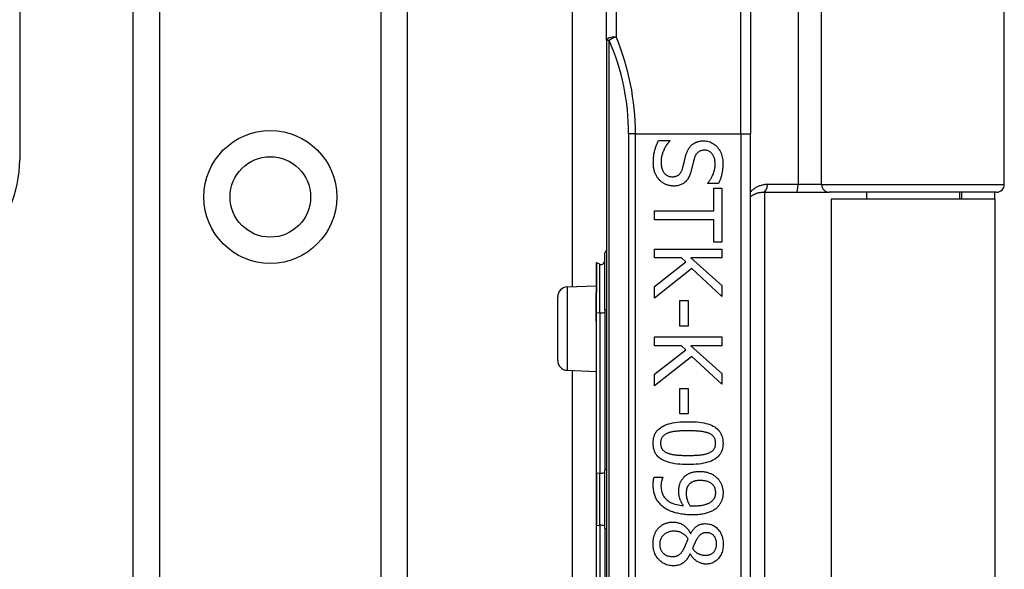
# Model space of a CAD drawing. Header units: inches. Extents: x 8 to 147, y 12 to 95.
# Tile 58 of 82: x 43.79 to 46.39, y 71.2 to 72.65. Entities that reach past the tile are written whole.
import ezdxf

# ---------------------------------------------------------------- set-up
doc = ezdxf.new("R2010")
doc.units = ezdxf.units.IN
doc.header["$LTSCALE"] = 9.374161
doc.header["$MEASUREMENT"] = 0
doc.layers.add('Visible Edges(ANSI)', color=7, linetype='Continuous', lineweight=25)
doc.layers.add('Visible Tangent Edges(ANSI)', color=7, linetype='Continuous', lineweight=25)

msp = doc.modelspace()

# ---------------------------------------------------------------- linework, layer by layer
at = {"layer": 'Visible Edges(ANSI)'}
for p, q in [((45.247, 71.9452), (45.247, 75.8033)), ((44.0868, 32.4652), (44.0868, 75.1386)), ((44.8106, 75.1386), (44.8106, 32.4652)), ((43.7867, 74.2133), (43.7867, 72.2814)), ((45.3367, 72.5958), (45.3367, 72.9683)), ((46.3876, 72.2153), (46.3876, 72.9683)), ((45.717, 72.8729), (45.717, 72.3497)), ((45.3367, 72.5958), (45.3367, 70.1717)), ((45.4743, 72.332), (45.5039, 72.332)), ((45.5039, 72.332), (45.5039, 72.3303)), ((45.717, 70.4178), (45.717, 72.3497)), ((45.6046, 72.2182), (45.6046, 72.22)), ((45.6327, 72.2182), (45.6046, 72.2182)), ((45.6201, 72.2054), (45.6411, 72.2054)), ((45.6201, 72.1459), (45.6201, 72.2054)), ((45.6411, 72.2054), (45.6411, 72.0628)), ((45.7502, 72.195), (45.8383, 72.195)), ((45.754, 72.195), (45.754, 70.5725)), ((45.8383, 72.195), (45.9252, 72.195)), ((46.3673, 72.195), (45.9252, 72.195)), ((46.3625, 72.1765), (45.9298, 72.1765)), ((45.9298, 72.1765), (45.9298, 70.591)), ((46.0232, 72.195), (46.0232, 72.1765)), ((46.2691, 72.195), (46.2691, 72.1765)), ((46.2749, 72.195), (46.2749, 72.1765)), ((46.3625, 72.1765), (46.3625, 72.195)), ((46.3625, 72.1765), (46.3625, 70.591)), ((45.4636, 72.1223), (45.4636, 72.1459)), ((45.4636, 72.1459), (45.6201, 72.1459)), ((45.6201, 72.1223), (45.4636, 72.1223)), ((45.6201, 72.0628), (45.6201, 72.1223)), ((45.6411, 72.0628), (45.6201, 72.0628)), ((45.3325, 71.8838), (45.3325, 72.0349)), ((45.4636, 72.0448), (45.6411, 72.0448)), ((45.4636, 72.0212), (45.4636, 72.0448)), ((45.5345, 72.0212), (45.4636, 72.0212)), ((45.5462, 72.0109), (45.5345, 72.0212)), ((45.5595, 72.0212), (45.6411, 71.9484)), ((45.6411, 72.0212), (45.5595, 72.0212)), ((45.6411, 72.0448), (45.6411, 72.0212)), ((45.3094, 72.0076), (45.3094, 71.9295)), ((45.3189, 72.0049), (45.3101, 72.0081)), ((45.4636, 71.946), (45.5462, 72.0109)), ((45.5618, 71.9932), (45.4636, 71.9154)), ((45.6411, 71.9197), (45.5618, 71.9932)), ((45.2325, 71.9446), (45.3094, 71.948)), ((45.4636, 71.9154), (45.4636, 71.946)), ((45.6411, 71.9484), (45.6411, 71.9197)), ((45.2079, 71.7502), (45.2079, 71.9189)), ((45.3094, 71.9295), (45.3094, 71.9287)), ((45.3094, 71.8771), (45.3094, 71.9287)), ((45.5305, 71.9085), (45.5521, 71.9085)), ((45.5305, 71.8413), (45.5305, 71.9085)), ((45.5521, 71.9085), (45.5521, 71.8413)), ((45.3094, 71.8771), (45.3094, 71.8607)), ((45.3325, 71.8838), (45.3325, 71.4602)), ((45.3094, 71.8607), (45.3094, 71.8533)), ((45.3094, 71.8533), (45.3094, 71.4535)), ((45.5521, 71.8413), (45.5305, 71.8413)), ((45.4636, 71.8127), (45.6411, 71.8127)), ((45.4636, 71.7891), (45.4636, 71.8127)), ((45.6411, 71.8127), (45.6411, 71.7891)), ((45.5345, 71.7891), (45.4636, 71.7891)), ((45.5462, 71.7787), (45.5345, 71.7891)), ((45.5595, 71.7891), (45.6411, 71.7163)), ((45.6411, 71.7891), (45.5595, 71.7891)), ((45.4636, 71.7139), (45.5462, 71.7787)), ((45.5618, 71.7611), (45.4636, 71.6833)), ((45.6411, 71.6876), (45.5618, 71.7611)), ((45.2325, 71.7244), (45.3094, 71.7211)), ((45.247, 71.0437), (45.247, 71.7238)), ((45.4636, 71.6833), (45.4636, 71.7139)), ((45.6411, 71.7163), (45.6411, 71.6876)), ((45.5305, 71.6763), (45.5521, 71.6763)), ((45.5305, 71.6092), (45.5305, 71.6763)), ((45.5521, 71.6763), (45.5521, 71.6092)), ((45.5521, 71.6092), (45.5305, 71.6092)), ((45.3094, 71.4535), (45.3094, 71.314)), ((45.3325, 71.3073), (45.3325, 71.4602)), ((45.4626, 71.4419), (45.4855, 71.4419)), ((45.4855, 71.4419), (45.4855, 71.4408)), ((45.3094, 71.314), (45.3094, 70.9142)), ((45.3325, 71.3073), (45.3325, 70.8838)), ((45.5584, 71.2934), (45.5591, 71.2934)), ((45.5581, 71.2393), (45.5574, 71.2393))]:
    msp.add_line(p, q, dxfattribs=at)
at = {"layer": 'Visible Edges(ANSI)', "flags": 128}
for points in [[(45.4604, 72.2738), (45.4605, 72.2769), (45.4606, 72.28), (45.4607, 72.283), (45.4609, 72.286), (45.4611, 72.2888), (45.4615, 72.2916), (45.4618, 72.2943), (45.4622, 72.2969), (45.4627, 72.2994), (45.4632, 72.3019), (45.4638, 72.3043), (45.4645, 72.3065), (45.4652, 72.3088), (45.4659, 72.311), (45.4666, 72.3132), (45.4674, 72.3154), (45.4681, 72.3175), (45.4689, 72.3197), (45.4698, 72.3218), (45.4706, 72.3239), (45.4715, 72.3259), (45.4724, 72.328), (45.4733, 72.33), (45.4743, 72.332)], [(45.5039, 72.3303), (45.5021, 72.3283), (45.5004, 72.3263), (45.4987, 72.3243), (45.4971, 72.3222), (45.4956, 72.32), (45.4942, 72.3179), (45.4928, 72.3156), (45.4915, 72.3134), (45.4902, 72.3111), (45.4891, 72.3087), (45.488, 72.3063), (45.4869, 72.3039), (45.4859, 72.3014), (45.4851, 72.299), (45.4843, 72.2966), (45.4836, 72.2942), (45.4829, 72.2918), (45.4824, 72.2894), (45.4819, 72.2871), (45.4815, 72.2847), (45.4812, 72.2824), (45.481, 72.2801), (45.4809, 72.2778), (45.4809, 72.2755)], [(45.5457, 72.2899), (45.5461, 72.2914), (45.5466, 72.2929), (45.547, 72.2943), (45.5475, 72.2958), (45.548, 72.2972), (45.5485, 72.2986), (45.549, 72.2999), (45.5495, 72.3013), (45.5501, 72.3026), (45.5507, 72.3039), (45.5512, 72.3051), (45.5518, 72.3063), (45.5525, 72.3075), (45.5531, 72.3087), (45.5538, 72.3099), (45.5545, 72.311), (45.5553, 72.3121), (45.5561, 72.3132), (45.5569, 72.3142), (45.5577, 72.3153), (45.5586, 72.3163), (45.5595, 72.3173), (45.5604, 72.3183), (45.5614, 72.3192)], [(45.5614, 72.3192), (45.5624, 72.3201), (45.5634, 72.321), (45.5645, 72.3218), (45.5656, 72.3226), (45.5667, 72.3233), (45.5678, 72.3241), (45.569, 72.3247), (45.5702, 72.3254), (45.5714, 72.326), (45.5726, 72.3266), (45.5739, 72.3272), (45.5752, 72.3277), (45.5765, 72.3282), (45.5779, 72.3286), (45.5793, 72.329), (45.5808, 72.3294), (45.5822, 72.3297), (45.5837, 72.33), (45.5853, 72.3302), (45.5868, 72.3304), (45.5885, 72.3305), (45.5901, 72.3306), (45.5918, 72.3307), (45.5935, 72.3307)], [(45.5959, 72.3061), (45.5941, 72.3061), (45.5923, 72.3059), (45.5906, 72.3057), (45.5889, 72.3055), (45.5874, 72.3051), (45.5858, 72.3046), (45.5844, 72.3041), (45.583, 72.3035), (45.5816, 72.3028), (45.5804, 72.302), (45.5792, 72.3011), (45.578, 72.3001), (45.5769, 72.2991), (45.5759, 72.298), (45.5749, 72.2968), (45.574, 72.2956), (45.5731, 72.2943), (45.5722, 72.2929), (45.5715, 72.2914), (45.5707, 72.2899), (45.57, 72.2882), (45.5694, 72.2866), (45.5688, 72.2848), (45.5683, 72.283)], [(45.5935, 72.3307), (45.597, 72.3306), (45.6005, 72.3302), (45.6038, 72.3297), (45.6071, 72.3288), (45.6102, 72.3278), (45.6133, 72.3265), (45.6163, 72.325), (45.6191, 72.3232), (45.6219, 72.3212), (45.6246, 72.319), (45.6272, 72.3166), (45.6296, 72.3139), (45.632, 72.311), (45.6341, 72.308), (45.636, 72.3049), (45.6378, 72.3016), (45.6393, 72.2983), (45.6406, 72.2948), (45.6417, 72.2911), (45.6426, 72.2874), (45.6433, 72.2835), (45.6438, 72.2794), (45.6441, 72.2753), (45.6442, 72.271)], [(45.6238, 72.2694), (45.6238, 72.2721), (45.6236, 72.2747), (45.6233, 72.2772), (45.623, 72.2797), (45.6225, 72.282), (45.6219, 72.2843), (45.6212, 72.2864), (45.6204, 72.2885), (45.6195, 72.2905), (45.6185, 72.2924), (45.6174, 72.2942), (45.6161, 72.296), (45.6148, 72.2976), (45.6134, 72.2991), (45.612, 72.3004), (45.6105, 72.3016), (45.6089, 72.3027), (45.6072, 72.3036), (45.6055, 72.3044), (45.6037, 72.305), (45.6019, 72.3055), (45.6, 72.3058), (45.598, 72.306), (45.5959, 72.3061)], [(45.5377, 72.2578), (45.5381, 72.2591), (45.5384, 72.2605), (45.5388, 72.2618), (45.5391, 72.2631), (45.5395, 72.2644), (45.5398, 72.2656), (45.5401, 72.2669), (45.5404, 72.2681), (45.5407, 72.2693), (45.541, 72.2705), (45.5413, 72.2717), (45.5416, 72.2728), (45.5418, 72.274), (45.5421, 72.2752), (45.5424, 72.2764), (45.5427, 72.2778), (45.5431, 72.2791), (45.5434, 72.2805), (45.5437, 72.2819), (45.5441, 72.2834), (45.5445, 72.285), (45.5449, 72.2866), (45.5453, 72.2882), (45.5457, 72.2899)], [(45.5683, 72.283), (45.568, 72.2817), (45.5676, 72.2804), (45.5673, 72.279), (45.5669, 72.2776), (45.5665, 72.2761), (45.5662, 72.2746), (45.5658, 72.2731), (45.5654, 72.2715), (45.565, 72.2698), (45.5646, 72.2681), (45.5641, 72.2664), (45.5637, 72.2646), (45.5633, 72.2628), (45.5629, 72.2611), (45.5624, 72.2594), (45.562, 72.2578), (45.5616, 72.2562), (45.5612, 72.2547), (45.5608, 72.2532), (45.5604, 72.2518), (45.5601, 72.2504), (45.5597, 72.2491), (45.5593, 72.2478), (45.559, 72.2466)], [(45.4766, 72.2274), (45.4753, 72.2289), (45.4741, 72.2303), (45.4729, 72.2318), (45.4718, 72.2334), (45.4707, 72.2349), (45.4697, 72.2365), (45.4687, 72.2381), (45.4678, 72.2398), (45.4669, 72.2415), (45.4661, 72.2432), (45.4653, 72.2449), (45.4646, 72.2467), (45.464, 72.2486), (45.4633, 72.2505), (45.4628, 72.2525), (45.4623, 72.2545), (45.4619, 72.2567), (45.4615, 72.2589), (45.4612, 72.2612), (45.4609, 72.2635), (45.4607, 72.266), (45.4606, 72.2685), (45.4605, 72.2711), (45.4604, 72.2738)], [(45.4809, 72.2755), (45.4809, 72.2723), (45.4811, 72.2692), (45.4814, 72.2663), (45.4818, 72.2635), (45.4823, 72.2608), (45.4829, 72.2583), (45.4836, 72.2559), (45.4845, 72.2537), (45.4854, 72.2515), (45.4865, 72.2495), (45.4877, 72.2477), (45.489, 72.2459), (45.4904, 72.2443), (45.4918, 72.2429), (45.4934, 72.2416), (45.495, 72.2404), (45.4967, 72.2393), (45.4984, 72.2384), (45.5003, 72.2377), (45.5022, 72.237), (45.5041, 72.2366), (45.5062, 72.2362), (45.5083, 72.236), (45.5105, 72.2359)], [(45.5105, 72.2359), (45.5122, 72.236), (45.5139, 72.2361), (45.5156, 72.2363), (45.5171, 72.2365), (45.5187, 72.2368), (45.5201, 72.2372), (45.5215, 72.2377), (45.5229, 72.2383), (45.5242, 72.2389), (45.5254, 72.2396), (45.5266, 72.2403), (45.5278, 72.2412), (45.5288, 72.2421), (45.5299, 72.2431), (45.5309, 72.2442), (45.5318, 72.2454), (45.5327, 72.2466), (45.5335, 72.248), (45.5343, 72.2494), (45.5351, 72.2509), (45.5358, 72.2525), (45.5365, 72.2542), (45.5371, 72.2559), (45.5377, 72.2578)], [(45.6046, 72.22), (45.6058, 72.2214), (45.6071, 72.2229), (45.6083, 72.2245), (45.6095, 72.2262), (45.6107, 72.2279), (45.6118, 72.2296), (45.6129, 72.2315), (45.614, 72.2334), (45.6151, 72.2354), (45.6161, 72.2374), (45.6171, 72.2395), (45.6181, 72.2417), (45.619, 72.2439), (45.6198, 72.2461), (45.6206, 72.2484), (45.6213, 72.2507), (45.6219, 72.2529), (45.6224, 72.2552), (45.6228, 72.2576), (45.6232, 72.2599), (45.6235, 72.2623), (45.6237, 72.2646), (45.6238, 72.267), (45.6238, 72.2694)], [(45.6442, 72.271), (45.6442, 72.2685), (45.6442, 72.2661), (45.6441, 72.2637), (45.6439, 72.2612), (45.6437, 72.2589), (45.6435, 72.2565), (45.6432, 72.2542), (45.6429, 72.2518), (45.6426, 72.2496), (45.6422, 72.2473), (45.6418, 72.2451), (45.6413, 72.2428), (45.6408, 72.2406), (45.6402, 72.2385), (45.6397, 72.2363), (45.639, 72.2342), (45.6384, 72.2321), (45.6377, 72.2301), (45.637, 72.228), (45.6362, 72.226), (45.6354, 72.224), (45.6345, 72.2221), (45.6337, 72.2202), (45.6327, 72.2182)], [(45.559, 72.2466), (45.558, 72.2436), (45.5569, 72.2408), (45.5558, 72.2381), (45.5546, 72.2355), (45.5533, 72.2331), (45.5519, 72.2308), (45.5505, 72.2286), (45.549, 72.2266), (45.5474, 72.2247), (45.5457, 72.2229), (45.5439, 72.2213), (45.5421, 72.2198), (45.5401, 72.2185), (45.5382, 72.2172), (45.5361, 72.2161), (45.534, 72.2151), (45.5317, 72.2142), (45.5295, 72.2135), (45.5271, 72.2128), (45.5247, 72.2123), (45.5222, 72.2119), (45.5196, 72.2116), (45.517, 72.2114), (45.5142, 72.2113)], [(45.5142, 72.2113), (45.5125, 72.2114), (45.5107, 72.2115), (45.509, 72.2116), (45.5073, 72.2118), (45.5056, 72.2121), (45.5038, 72.2124), (45.5021, 72.2128), (45.5004, 72.2132), (45.4987, 72.2137), (45.497, 72.2143), (45.4954, 72.2149), (45.4937, 72.2156), (45.492, 72.2163), (45.4904, 72.2171), (45.4888, 72.2179), (45.4873, 72.2188), (45.4858, 72.2197), (45.4844, 72.2207), (45.483, 72.2217), (45.4816, 72.2227), (45.4803, 72.2238), (45.479, 72.225), (45.4778, 72.2262), (45.4766, 72.2274)], [(45.717, 72.1827), (45.7181, 72.1836), (45.7192, 72.1845), (45.7204, 72.1854), (45.7216, 72.1862), (45.7228, 72.1871), (45.7241, 72.1878), (45.7253, 72.1886), (45.7266, 72.1893), (45.7279, 72.1899), (45.7293, 72.1905), (45.7306, 72.1911), (45.732, 72.1917), (45.7334, 72.1922), (45.7348, 72.1927), (45.7363, 72.1931), (45.7378, 72.1935), (45.7392, 72.1939), (45.7408, 72.1942), (45.7423, 72.1944), (45.7438, 72.1946), (45.7454, 72.1948), (45.747, 72.1949), (45.7486, 72.195), (45.7502, 72.195)], [(45.4599, 71.5318), (45.46, 71.5366), (45.4605, 71.5412), (45.4613, 71.5455), (45.4624, 71.5496), (45.4638, 71.5536), (45.4656, 71.5573), (45.4676, 71.5607), (45.47, 71.564), (45.4727, 71.567), (45.4757, 71.5699), (45.479, 71.5725), (45.4827, 71.5749), (45.4866, 71.5771), (45.4909, 71.5791), (45.4956, 71.5809), (45.5005, 71.5825), (45.5058, 71.5839), (45.5114, 71.5852), (45.5174, 71.5862), (45.5237, 71.5871), (45.5303, 71.5878), (45.5373, 71.5882), (45.5446, 71.5885), (45.5522, 71.5886)], [(45.5522, 71.5886), (45.56, 71.5885), (45.5675, 71.5882), (45.5746, 71.5878), (45.5814, 71.5871), (45.5877, 71.5862), (45.5938, 71.5852), (45.5995, 71.5839), (45.6048, 71.5825), (45.6097, 71.5808), (45.6143, 71.579), (45.6186, 71.577), (45.6225, 71.5747), (45.626, 71.5723), (45.6292, 71.5697), (45.6322, 71.5669), (45.6348, 71.5638), (45.6371, 71.5605), (45.6391, 71.5571), (45.6408, 71.5534), (45.6422, 71.5495), (45.6433, 71.5454), (45.6441, 71.5411), (45.6445, 71.5366), (45.6447, 71.5318)], [(45.4987, 71.5584), (45.4972, 71.5578), (45.4958, 71.5572), (45.4944, 71.5565), (45.493, 71.5558), (45.4918, 71.555), (45.4906, 71.5542), (45.4894, 71.5534), (45.4883, 71.5525), (45.4873, 71.5516), (45.4863, 71.5506), (45.4854, 71.5496), (45.4845, 71.5486), (45.4837, 71.5475), (45.483, 71.5463), (45.4824, 71.5451), (45.4818, 71.5439), (45.4813, 71.5425), (45.4808, 71.5412), (45.4804, 71.5398), (45.4801, 71.5383), (45.4799, 71.5367), (45.4797, 71.5352), (45.4796, 71.5335), (45.4796, 71.5318)], [(45.5522, 71.5645), (45.5491, 71.5645), (45.5461, 71.5644), (45.5432, 71.5644), (45.5404, 71.5643), (45.5377, 71.5643), (45.5351, 71.5642), (45.5325, 71.5641), (45.53, 71.5639), (45.5276, 71.5638), (45.5253, 71.5637), (45.5231, 71.5635), (45.521, 71.5633), (45.5189, 71.5631), (45.5169, 71.5629), (45.5149, 71.5626), (45.513, 71.5623), (45.511, 71.5619), (45.5092, 71.5615), (45.5073, 71.5611), (45.5055, 71.5606), (45.5038, 71.5601), (45.502, 71.5596), (45.5004, 71.559), (45.4987, 71.5584)], [(45.6063, 71.5583), (45.6047, 71.5589), (45.6031, 71.5594), (45.6014, 71.5599), (45.5997, 71.5604), (45.5979, 71.5609), (45.596, 71.5613), (45.5941, 71.5617), (45.5921, 71.562), (45.59, 71.5624), (45.5879, 71.5627), (45.5857, 71.5629), (45.5834, 71.5632), (45.5811, 71.5634), (45.5787, 71.5636), (45.5763, 71.5637), (45.5738, 71.5639), (45.5713, 71.564), (45.5687, 71.5641), (45.5661, 71.5642), (45.5634, 71.5643), (45.5607, 71.5644), (45.5579, 71.5644), (45.5551, 71.5645), (45.5522, 71.5645)], [(45.625, 71.5318), (45.6249, 71.5334), (45.6248, 71.535), (45.6247, 71.5366), (45.6245, 71.538), (45.6242, 71.5395), (45.6238, 71.5409), (45.6234, 71.5422), (45.6229, 71.5435), (45.6223, 71.5447), (45.6217, 71.5459), (45.621, 71.547), (45.6203, 71.5481), (45.6195, 71.5492), (45.6186, 71.5502), (45.6177, 71.5512), (45.6167, 71.5521), (45.6156, 71.553), (45.6145, 71.5539), (45.6133, 71.5547), (45.612, 71.5555), (45.6107, 71.5562), (45.6093, 71.557), (45.6078, 71.5576), (45.6063, 71.5583)], [(45.5523, 71.4752), (45.5446, 71.4752), (45.5371, 71.4755), (45.5301, 71.476), (45.5233, 71.4767), (45.517, 71.4776), (45.5109, 71.4786), (45.5053, 71.4799), (45.5, 71.4813), (45.495, 71.483), (45.4904, 71.4848), (45.4861, 71.4868), (45.4822, 71.489), (45.4787, 71.4914), (45.4754, 71.4941), (45.4725, 71.4969), (45.4698, 71.5), (45.4675, 71.5032), (45.4655, 71.5067), (45.4638, 71.5103), (45.4624, 71.5142), (45.4613, 71.5183), (45.4605, 71.5226), (45.46, 71.5271), (45.4599, 71.5318)], [(45.4796, 71.5318), (45.4796, 71.5302), (45.4797, 71.5286), (45.4799, 71.5271), (45.4801, 71.5257), (45.4804, 71.5243), (45.4807, 71.5229), (45.4812, 71.5216), (45.4817, 71.5203), (45.4822, 71.519), (45.4828, 71.5179), (45.4835, 71.5167), (45.4842, 71.5156), (45.4851, 71.5146), (45.4859, 71.5136), (45.4869, 71.5126), (45.4879, 71.5117), (45.489, 71.5108), (45.4901, 71.5099), (45.4913, 71.5091), (45.4926, 71.5083), (45.4939, 71.5076), (45.4953, 71.5069), (45.4967, 71.5063), (45.4983, 71.5056)], [(45.6447, 71.5318), (45.6445, 71.5271), (45.644, 71.5225), (45.6432, 71.5182), (45.6421, 71.5141), (45.6407, 71.5102), (45.6389, 71.5065), (45.6368, 71.503), (45.6344, 71.4998), (45.6317, 71.4967), (45.6287, 71.4939), (45.6253, 71.4913), (45.6217, 71.4889), (45.6177, 71.4867), (45.6133, 71.4847), (45.6087, 71.4829), (45.6037, 71.4813), (45.5984, 71.4798), (45.5928, 71.4786), (45.5869, 71.4775), (45.5806, 71.4767), (45.574, 71.476), (45.5671, 71.4755), (45.5599, 71.4752), (45.5523, 71.4752)], [(45.6066, 71.5058), (45.608, 71.5064), (45.6095, 71.5071), (45.6108, 71.5077), (45.6121, 71.5085), (45.6134, 71.5092), (45.6145, 71.51), (45.6156, 71.5109), (45.6167, 71.5118), (45.6177, 71.5127), (45.6186, 71.5136), (45.6195, 71.5146), (45.6203, 71.5156), (45.621, 71.5167), (45.6217, 71.5178), (45.6223, 71.519), (45.6229, 71.5202), (45.6234, 71.5215), (45.6238, 71.5228), (45.6242, 71.5242), (45.6245, 71.5256), (45.6247, 71.5271), (45.6248, 71.5286), (45.6249, 71.5302), (45.625, 71.5318)], [(45.4983, 71.5056), (45.4998, 71.5051), (45.5013, 71.5045), (45.503, 71.504), (45.5046, 71.5036), (45.5064, 71.5031), (45.5082, 71.5027), (45.5101, 71.5023), (45.5121, 71.5019), (45.5141, 71.5016), (45.5162, 71.5013), (45.5183, 71.501), (45.5206, 71.5008), (45.5228, 71.5005), (45.5252, 71.5003), (45.5276, 71.5001), (45.5301, 71.5), (45.5327, 71.4998), (45.5353, 71.4997), (45.5379, 71.4996), (45.5407, 71.4995), (45.5435, 71.4994), (45.5464, 71.4994), (45.5493, 71.4993), (45.5523, 71.4993)], [(45.5523, 71.4993), (45.5554, 71.4993), (45.5583, 71.4994), (45.5612, 71.4994), (45.564, 71.4995), (45.5667, 71.4996), (45.5694, 71.4997), (45.572, 71.4998), (45.5746, 71.5), (45.577, 71.5001), (45.5794, 71.5003), (45.5818, 71.5005), (45.5841, 71.5008), (45.5863, 71.501), (45.5884, 71.5013), (45.5905, 71.5016), (45.5925, 71.5019), (45.5945, 71.5023), (45.5964, 71.5027), (45.5983, 71.5032), (45.6, 71.5036), (45.6018, 71.5041), (45.6034, 71.5046), (45.605, 71.5052), (45.6066, 71.5058)], [(45.5381, 71.438), (45.5394, 71.4396), (45.5407, 71.4411), (45.542, 71.4425), (45.5434, 71.4439), (45.5449, 71.4452), (45.5464, 71.4464), (45.548, 71.4476), (45.5496, 71.4487), (45.5513, 71.4497), (45.553, 71.4507), (45.5548, 71.4516), (45.5566, 71.4524), (45.5585, 71.4532), (45.5604, 71.4539), (45.5624, 71.4546), (45.5645, 71.4551), (45.5667, 71.4557), (45.5689, 71.4561), (45.5711, 71.4565), (45.5735, 71.4568), (45.5759, 71.457), (45.5783, 71.4572), (45.5808, 71.4573), (45.5834, 71.4573)], [(45.5834, 71.4573), (45.5857, 71.4573), (45.5879, 71.4572), (45.5901, 71.457), (45.5923, 71.4568), (45.5944, 71.4565), (45.5965, 71.4562), (45.5986, 71.4558), (45.6006, 71.4553), (45.6026, 71.4548), (45.6046, 71.4542), (45.6065, 71.4536), (45.6084, 71.4529), (45.6103, 71.4521), (45.6121, 71.4513), (45.6139, 71.4504), (45.6157, 71.4495), (45.6174, 71.4486), (45.619, 71.4476), (45.6206, 71.4465), (45.6222, 71.4454), (45.6237, 71.4443), (45.6252, 71.4431), (45.6266, 71.4419), (45.628, 71.4406)], [(45.4602, 71.4218), (45.4602, 71.4226), (45.4602, 71.4234), (45.4602, 71.4242), (45.4602, 71.425), (45.4602, 71.4259), (45.4603, 71.4267), (45.4603, 71.4276), (45.4604, 71.4284), (45.4604, 71.4293), (45.4605, 71.4302), (45.4606, 71.431), (45.4607, 71.4319), (45.4608, 71.4328), (45.4609, 71.4337), (45.461, 71.4346), (45.4611, 71.4354), (45.4612, 71.4363), (45.4614, 71.4371), (45.4616, 71.438), (45.4618, 71.4388), (45.4619, 71.4396), (45.4622, 71.4404), (45.4624, 71.4412), (45.4626, 71.4419)], [(45.4885, 71.3618), (45.4862, 71.3636), (45.4841, 71.3653), (45.482, 71.3672), (45.48, 71.3691), (45.4781, 71.3711), (45.4763, 71.3731), (45.4746, 71.3752), (45.473, 71.3773), (45.4715, 71.3795), (45.47, 71.3817), (45.4687, 71.384), (45.4674, 71.3864), (45.4663, 71.3889), (45.4652, 71.3914), (45.4642, 71.394), (45.4634, 71.3967), (45.4626, 71.3996), (45.462, 71.4025), (45.4614, 71.4054), (45.461, 71.4085), (45.4606, 71.4117), (45.4604, 71.415), (45.4602, 71.4183), (45.4602, 71.4218)], [(45.4855, 71.4408), (45.4852, 71.4403), (45.4849, 71.4397), (45.4846, 71.4391), (45.4843, 71.4384), (45.4841, 71.4377), (45.4838, 71.4369), (45.4835, 71.4361), (45.4833, 71.4353), (45.483, 71.4344), (45.4827, 71.4334), (45.4825, 71.4325), (45.4822, 71.4314), (45.482, 71.4304), (45.4818, 71.4293), (45.4816, 71.4283), (45.4814, 71.4272), (45.4812, 71.4261), (45.4811, 71.4251), (45.481, 71.424), (45.4809, 71.4229), (45.4808, 71.4219), (45.4808, 71.4208), (45.4807, 71.4197), (45.4807, 71.4186)], [(45.5276, 71.4038), (45.5276, 71.4054), (45.5277, 71.407), (45.5277, 71.4086), (45.5278, 71.4102), (45.528, 71.4117), (45.5281, 71.4132), (45.5283, 71.4147), (45.5286, 71.4161), (45.5288, 71.4176), (45.5291, 71.419), (45.5294, 71.4204), (45.5298, 71.4217), (45.5302, 71.4231), (45.5306, 71.4244), (45.5311, 71.4258), (45.5317, 71.4271), (45.5323, 71.4285), (45.5329, 71.4299), (45.5337, 71.4312), (45.5344, 71.4326), (45.5353, 71.434), (45.5362, 71.4353), (45.5371, 71.4367), (45.5381, 71.438)], [(45.5844, 71.4332), (45.5826, 71.4331), (45.5808, 71.4331), (45.5791, 71.433), (45.5774, 71.4328), (45.5758, 71.4327), (45.5742, 71.4324), (45.5727, 71.4322), (45.5712, 71.4319), (45.5698, 71.4315), (45.5685, 71.4312), (45.5672, 71.4307), (45.5659, 71.4303), (45.5647, 71.4298), (45.5636, 71.4292), (45.5624, 71.4286), (45.5613, 71.428), (45.5602, 71.4273), (45.5592, 71.4265), (45.5582, 71.4258), (45.5572, 71.4249), (45.5562, 71.424), (45.5553, 71.4231), (45.5544, 71.4221), (45.5535, 71.4211)], [(45.6253, 71.4011), (45.6252, 71.4035), (45.625, 71.4058), (45.6246, 71.408), (45.6241, 71.4102), (45.6234, 71.4123), (45.6226, 71.4143), (45.6217, 71.4162), (45.6206, 71.418), (45.6194, 71.4197), (45.618, 71.4214), (45.6164, 71.423), (45.6148, 71.4245), (45.6129, 71.4258), (45.611, 71.4271), (45.6089, 71.4283), (45.6067, 71.4293), (45.6044, 71.4302), (45.6019, 71.431), (45.5993, 71.4316), (45.5966, 71.4322), (45.5938, 71.4326), (45.5908, 71.4329), (45.5877, 71.4331), (45.5844, 71.4332)], [(45.628, 71.4406), (45.6293, 71.4394), (45.6305, 71.4381), (45.6317, 71.4368), (45.6329, 71.4354), (45.634, 71.4339), (45.635, 71.4325), (45.636, 71.4309), (45.637, 71.4294), (45.6379, 71.4277), (45.6387, 71.4261), (45.6395, 71.4243), (45.6403, 71.4226), (45.641, 71.4208), (45.6416, 71.419), (45.6422, 71.4172), (45.6427, 71.4154), (45.6432, 71.4136), (45.6436, 71.4118), (45.6439, 71.41), (45.6442, 71.4082), (45.6444, 71.4064), (45.6446, 71.4046), (45.6446, 71.4028), (45.6447, 71.4009)], [(45.4807, 71.4186), (45.4808, 71.4148), (45.4812, 71.4111), (45.4817, 71.4076), (45.4824, 71.4042), (45.4834, 71.401), (45.4846, 71.3978), (45.486, 71.3949), (45.4876, 71.392), (45.4894, 71.3893), (45.4914, 71.3867), (45.4937, 71.3843), (45.4961, 71.382), (45.4988, 71.3799), (45.5016, 71.3779), (45.5046, 71.3761), (45.5078, 71.3744), (45.5112, 71.3729), (45.5148, 71.3716), (45.5185, 71.3704), (45.5224, 71.3694), (45.5266, 71.3685), (45.5308, 71.3678), (45.5353, 71.3672), (45.54, 71.3669)], [(45.54, 71.3669), (45.5389, 71.3684), (45.5379, 71.37), (45.537, 71.3716), (45.5361, 71.3731), (45.5352, 71.3746), (45.5344, 71.3761), (45.5336, 71.3776), (45.5329, 71.3791), (45.5323, 71.3806), (45.5316, 71.3821), (45.5311, 71.3835), (45.5306, 71.385), (45.5301, 71.3864), (45.5297, 71.3879), (45.5293, 71.3894), (45.5289, 71.3909), (45.5286, 71.3924), (45.5283, 71.394), (45.5281, 71.3956), (45.5279, 71.3972), (45.5278, 71.3988), (45.5277, 71.4005), (45.5276, 71.4021), (45.5276, 71.4038)], [(45.5535, 71.4211), (45.5529, 71.4203), (45.5523, 71.4195), (45.5518, 71.4187), (45.5513, 71.4179), (45.5508, 71.4171), (45.5504, 71.4162), (45.55, 71.4153), (45.5496, 71.4145), (45.5493, 71.4136), (45.549, 71.4127), (45.5488, 71.4117), (45.5485, 71.4108), (45.5483, 71.4098), (45.5482, 71.4089), (45.548, 71.4079), (45.5479, 71.4069), (45.5477, 71.4059), (45.5476, 71.4049), (45.5475, 71.4038), (45.5474, 71.4028), (45.5474, 71.4017), (45.5473, 71.4007), (45.5473, 71.3996), (45.5473, 71.3985)], [(45.5473, 71.3985), (45.5473, 71.3972), (45.5474, 71.3959), (45.5475, 71.3946), (45.5476, 71.3933), (45.5478, 71.3919), (45.548, 71.3906), (45.5482, 71.3892), (45.5485, 71.3878), (45.5488, 71.3864), (45.5492, 71.385), (45.5495, 71.3836), (45.55, 71.3821), (45.5504, 71.3807), (45.5509, 71.3792), (45.5514, 71.3779), (45.5519, 71.3765), (45.5525, 71.3752), (45.5531, 71.3739), (45.5537, 71.3726), (45.5543, 71.3714), (45.555, 71.3702), (45.5557, 71.369), (45.5564, 71.3678), (45.5571, 71.3667)], [(45.6152, 71.3788), (45.6161, 71.3797), (45.617, 71.3805), (45.6178, 71.3814), (45.6186, 71.3823), (45.6194, 71.3831), (45.62, 71.384), (45.6207, 71.3849), (45.6213, 71.3858), (45.6218, 71.3867), (45.6223, 71.3876), (45.6227, 71.3885), (45.6231, 71.3894), (45.6234, 71.3903), (45.6238, 71.3912), (45.624, 71.3921), (45.6243, 71.3931), (45.6245, 71.394), (45.6247, 71.395), (45.6249, 71.396), (45.625, 71.397), (45.6251, 71.398), (45.6252, 71.399), (45.6252, 71.4), (45.6253, 71.4011)], [(45.6447, 71.4009), (45.6446, 71.3989), (45.6446, 71.3969), (45.6444, 71.395), (45.6442, 71.393), (45.644, 71.3912), (45.6437, 71.3893), (45.6433, 71.3875), (45.6429, 71.3857), (45.6424, 71.3839), (45.6418, 71.3822), (45.6412, 71.3805), (45.6406, 71.3788), (45.6399, 71.3772), (45.6391, 71.3756), (45.6383, 71.374), (45.6374, 71.3725), (45.6365, 71.371), (45.6356, 71.3695), (45.6345, 71.3681), (45.6335, 71.3667), (45.6324, 71.3654), (45.6312, 71.3641), (45.63, 71.3628), (45.6287, 71.3615)], [(45.5683, 71.3663), (45.5713, 71.3663), (45.5741, 71.3664), (45.5769, 71.3665), (45.5796, 71.3667), (45.5821, 71.3669), (45.5846, 71.3671), (45.587, 71.3674), (45.5893, 71.3678), (45.5916, 71.3681), (45.5937, 71.3686), (45.5957, 71.3691), (45.5976, 71.3696), (45.5995, 71.3702), (45.6013, 71.3708), (45.603, 71.3714), (45.6046, 71.3721), (45.6062, 71.3728), (45.6077, 71.3735), (45.6091, 71.3743), (45.6105, 71.3752), (45.6118, 71.376), (45.613, 71.3769), (45.6141, 71.3778), (45.6152, 71.3788)], [(45.563, 71.3423), (45.5593, 71.3423), (45.5557, 71.3424), (45.5521, 71.3426), (45.5486, 71.3428), (45.5451, 71.3431), (45.5416, 71.3435), (45.5381, 71.344), (45.5347, 71.3445), (45.5313, 71.3451), (45.5279, 71.3457), (45.5246, 71.3464), (45.5213, 71.3472), (45.518, 71.3481), (45.5149, 71.349), (45.5118, 71.35), (45.5089, 71.3511), (45.506, 71.3522), (45.5032, 71.3534), (45.5005, 71.3546), (45.498, 71.3559), (45.4954, 71.3573), (45.493, 71.3587), (45.4907, 71.3603), (45.4885, 71.3618)], [(45.5571, 71.3667), (45.5574, 71.3667), (45.5577, 71.3667), (45.558, 71.3666), (45.5584, 71.3666), (45.5587, 71.3666), (45.5591, 71.3666), (45.5595, 71.3665), (45.5599, 71.3665), (45.5604, 71.3665), (45.5608, 71.3665), (45.5613, 71.3665), (45.5618, 71.3664), (45.5623, 71.3664), (45.5628, 71.3664), (45.5633, 71.3664), (45.5638, 71.3663), (45.5643, 71.3663), (45.5649, 71.3663), (45.5654, 71.3663), (45.566, 71.3663), (45.5666, 71.3663), (45.5671, 71.3663), (45.5677, 71.3663), (45.5683, 71.3663)], [(45.6287, 71.3615), (45.627, 71.36), (45.6253, 71.3586), (45.6234, 71.3572), (45.6215, 71.3559), (45.6195, 71.3546), (45.6174, 71.3534), (45.6152, 71.3522), (45.613, 71.3511), (45.6106, 71.3501), (45.6082, 71.3491), (45.6057, 71.3482), (45.6031, 71.3473), (45.6004, 71.3465), (45.5976, 71.3458), (45.5947, 71.3451), (45.5916, 71.3445), (45.5885, 71.344), (45.5852, 71.3435), (45.5818, 71.3431), (45.5782, 71.3428), (45.5746, 71.3426), (45.5709, 71.3424), (45.567, 71.3423), (45.563, 71.3423)], [(45.4748, 71.3082), (45.476, 71.3094), (45.4773, 71.3106), (45.4786, 71.3117), (45.4799, 71.3128), (45.4813, 71.3138), (45.4827, 71.3148), (45.4841, 71.3157), (45.4856, 71.3166), (45.4871, 71.3174), (45.4886, 71.3181), (45.4902, 71.3189), (45.4918, 71.3195), (45.4934, 71.3202), (45.4951, 71.3207), (45.4968, 71.3212), (45.4985, 71.3217), (45.5002, 71.3221), (45.5019, 71.3225), (45.5036, 71.3228), (45.5054, 71.323), (45.5072, 71.3232), (45.509, 71.3233), (45.5108, 71.3234), (45.5127, 71.3234)], [(45.5127, 71.3234), (45.515, 71.3234), (45.5174, 71.3232), (45.5197, 71.3229), (45.522, 71.3226), (45.5242, 71.3221), (45.5265, 71.3215), (45.5286, 71.3208), (45.5308, 71.32), (45.5329, 71.3191), (45.535, 71.3181), (45.5371, 71.317), (45.5391, 71.3157), (45.5411, 71.3144), (45.543, 71.313), (45.5448, 71.3114), (45.5466, 71.3098), (45.5483, 71.3081), (45.55, 71.3063), (45.5515, 71.3044), (45.553, 71.3024), (45.5545, 71.3003), (45.5559, 71.2981), (45.5572, 71.2958), (45.5584, 71.2934)], [(45.5591, 71.2934), (45.5604, 71.2955), (45.5617, 71.2975), (45.563, 71.2995), (45.5643, 71.3013), (45.5657, 71.3031), (45.5671, 71.3048), (45.5685, 71.3063), (45.5699, 71.3078), (45.5713, 71.3092), (45.5728, 71.3105), (45.5743, 71.3117), (45.5758, 71.3128), (45.5773, 71.3138), (45.5789, 71.3147), (45.5806, 71.3156), (45.5823, 71.3163), (45.5841, 71.317), (45.586, 71.3175), (45.5879, 71.318), (45.5898, 71.3184), (45.5919, 71.3187), (45.594, 71.3189), (45.5961, 71.3191), (45.5984, 71.3191)], [(45.5984, 71.3191), (45.6017, 71.319), (45.6048, 71.3187), (45.6079, 71.3182), (45.611, 71.3174), (45.6139, 71.3165), (45.6167, 71.3153), (45.6194, 71.314), (45.6221, 71.3124), (45.6246, 71.3106), (45.6271, 71.3086), (45.6295, 71.3064), (45.6317, 71.304), (45.6339, 71.3014), (45.6358, 71.2988), (45.6376, 71.2959), (45.6392, 71.293), (45.6406, 71.29), (45.6418, 71.2869), (45.6428, 71.2836), (45.6436, 71.2802), (45.6443, 71.2767), (45.6447, 71.2732), (45.645, 71.2694), (45.6451, 71.2656)], [(45.4596, 71.2656), (45.4596, 71.2678), (45.4597, 71.27), (45.4598, 71.2721), (45.46, 71.2742), (45.4603, 71.2762), (45.4606, 71.2783), (45.4609, 71.2802), (45.4613, 71.2822), (45.4618, 71.2841), (45.4623, 71.286), (45.4629, 71.2879), (45.4635, 71.2897), (45.4642, 71.2915), (45.465, 71.2932), (45.4657, 71.2949), (45.4666, 71.2966), (45.4674, 71.2982), (45.4683, 71.2998), (45.4693, 71.3013), (45.4703, 71.3027), (45.4714, 71.3042), (45.4725, 71.3056), (45.4736, 71.3069), (45.4748, 71.3082)], [(45.5144, 71.2994), (45.5117, 71.2993), (45.5092, 71.2991), (45.5067, 71.2988), (45.5043, 71.2983), (45.5019, 71.2977), (45.4997, 71.297), (45.4975, 71.2961), (45.4954, 71.2951), (45.4934, 71.2939), (45.4914, 71.2927), (45.4896, 71.2913), (45.4878, 71.2897), (45.4861, 71.288), (45.4846, 71.2863), (45.4832, 71.2845), (45.4819, 71.2827), (45.4808, 71.2808), (45.4799, 71.2788), (45.4791, 71.2767), (45.4784, 71.2746), (45.4779, 71.2723), (45.4776, 71.2701), (45.4773, 71.2677), (45.4773, 71.2653)], [(45.5523, 71.2791), (45.5512, 71.2807), (45.5501, 71.2823), (45.5489, 71.2837), (45.5477, 71.2851), (45.5464, 71.2865), (45.5451, 71.2878), (45.5437, 71.289), (45.5423, 71.2902), (45.5409, 71.2913), (45.5394, 71.2923), (45.5378, 71.2933), (45.5362, 71.2942), (45.5346, 71.295), (45.533, 71.2958), (45.5313, 71.2965), (45.5295, 71.2971), (45.5278, 71.2976), (45.526, 71.2981), (45.5241, 71.2985), (45.5222, 71.2988), (45.5203, 71.2991), (45.5184, 71.2993), (45.5164, 71.2994), (45.5144, 71.2994)], [(45.6011, 71.2952), (45.5997, 71.2952), (45.5982, 71.2951), (45.5969, 71.295), (45.5955, 71.2948), (45.5943, 71.2945), (45.593, 71.2942), (45.5918, 71.2938), (45.5906, 71.2934), (45.5894, 71.2929), (45.5883, 71.2923), (45.5873, 71.2917), (45.5862, 71.291), (45.5852, 71.2903), (45.5842, 71.2895), (45.5832, 71.2886), (45.5823, 71.2877), (45.5813, 71.2867), (45.5804, 71.2857), (45.5795, 71.2846), (45.5786, 71.2835), (45.5777, 71.2822), (45.5769, 71.281), (45.576, 71.2797), (45.5752, 71.2783)], [(45.6276, 71.2658), (45.6275, 71.2679), (45.6274, 71.2699), (45.6271, 71.2719), (45.6268, 71.2739), (45.6263, 71.2757), (45.6258, 71.2775), (45.6251, 71.2793), (45.6244, 71.2809), (45.6236, 71.2825), (45.6226, 71.2841), (45.6216, 71.2856), (45.6204, 71.287), (45.6192, 71.2883), (45.6179, 71.2895), (45.6166, 71.2906), (45.6151, 71.2916), (45.6136, 71.2924), (45.612, 71.2932), (45.6104, 71.2938), (45.6087, 71.2943), (45.6069, 71.2947), (45.605, 71.295), (45.6031, 71.2952), (45.6011, 71.2952)], [(45.5131, 71.2078), (45.5093, 71.2079), (45.5057, 71.2083), (45.5022, 71.2088), (45.4988, 71.2096), (45.4954, 71.2107), (45.4922, 71.2119), (45.4891, 71.2134), (45.486, 71.2151), (45.4831, 71.2171), (45.4803, 71.2193), (45.4776, 71.2217), (45.475, 71.2243), (45.4725, 71.2272), (45.4703, 71.2301), (45.4682, 71.2331), (45.4664, 71.2363), (45.4648, 71.2395), (45.4634, 71.2429), (45.4623, 71.2464), (45.4613, 71.25), (45.4605, 71.2538), (45.46, 71.2576), (45.4597, 71.2615), (45.4596, 71.2656)], [(45.5413, 71.2531), (45.5417, 71.2538), (45.542, 71.2545), (45.5424, 71.2553), (45.5428, 71.2561), (45.5433, 71.2569), (45.5437, 71.2578), (45.5441, 71.2587), (45.5445, 71.2597), (45.5449, 71.2607), (45.5454, 71.2617), (45.5458, 71.2628), (45.5462, 71.2639), (45.5467, 71.265), (45.5471, 71.2662), (45.5476, 71.2674), (45.5481, 71.2686), (45.5486, 71.2698), (45.5491, 71.2711), (45.5496, 71.2724), (45.5501, 71.2737), (45.5507, 71.275), (45.5512, 71.2764), (45.5518, 71.2777), (45.5523, 71.2791)], [(45.5752, 71.2783), (45.5749, 71.2776), (45.5745, 71.277), (45.5741, 71.2762), (45.5737, 71.2754), (45.5733, 71.2746), (45.5728, 71.2737), (45.5723, 71.2727), (45.5719, 71.2717), (45.5713, 71.2706), (45.5708, 71.2695), (45.5703, 71.2683), (45.5697, 71.2671), (45.5691, 71.2658), (45.5685, 71.2646), (45.568, 71.2633), (45.5675, 71.2621), (45.567, 71.2609), (45.5665, 71.2598), (45.5661, 71.2586), (45.5656, 71.2575), (45.5652, 71.2564), (45.5649, 71.2553), (45.5645, 71.2543), (45.5641, 71.2532)], [(45.5997, 71.2356), (45.6016, 71.2356), (45.6035, 71.2358), (45.6054, 71.2361), (45.6072, 71.2364), (45.6089, 71.2369), (45.6106, 71.2376), (45.6122, 71.2383), (45.6138, 71.2391), (45.6153, 71.24), (45.6168, 71.2411), (45.6182, 71.2423), (45.6196, 71.2435), (45.6209, 71.2449), (45.622, 71.2464), (45.6231, 71.2479), (45.624, 71.2496), (45.6248, 71.2513), (45.6256, 71.2531), (45.6262, 71.255), (45.6267, 71.257), (45.6271, 71.259), (45.6273, 71.2612), (45.6275, 71.2634), (45.6276, 71.2658)], [(45.6451, 71.2656), (45.645, 71.2617), (45.6448, 71.2578), (45.6443, 71.2541), (45.6437, 71.2506), (45.6429, 71.2471), (45.6419, 71.2438), (45.6408, 71.2407), (45.6395, 71.2376), (45.638, 71.2348), (45.6363, 71.232), (45.6345, 71.2294), (45.6325, 71.2269), (45.6303, 71.2245), (45.628, 71.2224), (45.6257, 71.2205), (45.6232, 71.2187), (45.6207, 71.2172), (45.618, 71.2159), (45.6152, 71.2148), (45.6124, 71.2139), (45.6094, 71.2132), (45.6064, 71.2127), (45.6032, 71.2124), (45.5999, 71.2123)], [(45.4773, 71.2653), (45.4773, 71.2629), (45.4775, 71.2605), (45.4778, 71.2582), (45.4783, 71.256), (45.4788, 71.2539), (45.4795, 71.2518), (45.4803, 71.2499), (45.4813, 71.248), (45.4823, 71.2462), (45.4835, 71.2445), (45.4848, 71.2429), (45.4863, 71.2413), (45.4878, 71.2399), (45.4894, 71.2385), (45.4912, 71.2373), (45.493, 71.2363), (45.4949, 71.2353), (45.4969, 71.2345), (45.499, 71.2338), (45.5012, 71.2333), (45.5034, 71.2328), (45.5058, 71.2325), (45.5082, 71.2323), (45.5108, 71.2322)], [(45.5108, 71.2322), (45.5126, 71.2323), (45.5143, 71.2324), (45.516, 71.2325), (45.5176, 71.2327), (45.5191, 71.233), (45.5206, 71.2333), (45.522, 71.2337), (45.5234, 71.2342), (45.5247, 71.2347), (45.5259, 71.2352), (45.5271, 71.2359), (45.5282, 71.2366), (45.5293, 71.2373), (45.5303, 71.2382), (45.5314, 71.2392), (45.5325, 71.2403), (45.5336, 71.2415), (45.5347, 71.2429), (45.5358, 71.2443), (45.5369, 71.2458), (45.538, 71.2475), (45.5391, 71.2492), (45.5402, 71.2511), (45.5413, 71.2531)], [(45.5641, 71.2532), (45.5655, 71.2516), (45.5668, 71.25), (45.5681, 71.2485), (45.5695, 71.2471), (45.5708, 71.2458), (45.5722, 71.2446), (45.5735, 71.2434), (45.5749, 71.2424), (45.5763, 71.2415), (45.5777, 71.2406), (45.5791, 71.2399), (45.5805, 71.2392), (45.5819, 71.2386), (45.5833, 71.2381), (45.5848, 71.2376), (45.5863, 71.2372), (45.5879, 71.2368), (45.5895, 71.2365), (45.5911, 71.2362), (45.5927, 71.236), (45.5944, 71.2358), (45.5961, 71.2357), (45.5979, 71.2356), (45.5997, 71.2356)], [(45.5574, 71.2393), (45.5562, 71.2368), (45.5549, 71.2343), (45.5536, 71.232), (45.5522, 71.2298), (45.5508, 71.2277), (45.5494, 71.2257), (45.5479, 71.2237), (45.5464, 71.2219), (45.5448, 71.2202), (45.5432, 71.2187), (45.5415, 71.2172), (45.5398, 71.2158), (45.5381, 71.2145), (45.5362, 71.2133), (45.5343, 71.2123), (45.5323, 71.2113), (45.5302, 71.2105), (45.528, 71.2098), (45.5257, 71.2092), (45.5233, 71.2087), (45.5209, 71.2083), (45.5184, 71.208), (45.5158, 71.2079), (45.5131, 71.2078)], [(45.5999, 71.2123), (45.598, 71.2123), (45.596, 71.2125), (45.594, 71.2127), (45.592, 71.213), (45.5901, 71.2135), (45.5881, 71.214), (45.5861, 71.2146), (45.5842, 71.2154), (45.5822, 71.2162), (45.5803, 71.2171), (45.5783, 71.2181), (45.5764, 71.2192), (45.5745, 71.2204), (45.5726, 71.2217), (45.5709, 71.2231), (45.5692, 71.2246), (45.5675, 71.2261), (45.566, 71.2277), (45.5645, 71.2294), (45.5631, 71.2312), (45.5617, 71.2331), (45.5604, 71.2351), (45.5592, 71.2372), (45.5581, 71.2393)]]:
    msp.add_lwpolyline(points, dxfattribs=at)
at = {"layer": 'Visible Edges(ANSI)'}
msp.add_circle((44.4487, 72.1825), 0.1063, dxfattribs=at)
for centre, radius, start, end in [((43.4647, 72.2814), 0.322, 270, 0), ((46.3673, 72.2153), 0.0203, 270, 0), ((45.3376, 72.0349), 0.00507, 100.0205, 180), ((45.3099, 72.0076), 0.000507, 70, 180), ((45.3223, 72.0144), 0.0101, 250, 0), ((45.2336, 71.9189), 0.0258, 92.5, 180), ((45.2336, 71.7502), 0.0258, 180, 267.5)]:
    msp.add_arc(centre, radius, start, end, dxfattribs=at)
at = {"layer": 'Visible Tangent Edges(ANSI)'}
for p, q in [((44.1561, 75.1386), (44.1561, 32.4652)), ((44.7412, 32.4652), (44.7412, 75.1386)), ((45.362, 72.9936), (45.362, 72.6059)), ((45.8429, 72.9683), (45.8429, 72.2153)), ((45.905, 72.2153), (45.905, 72.9683)), ((45.6916, 72.3497), (45.6916, 72.8944)), ((45.3441, 72.5958), (45.3367, 72.5958)), ((45.3441, 70.1717), (45.3441, 72.5958)), ((45.4131, 72.3497), (45.3952, 72.3497)), ((45.3952, 72.3497), (45.3952, 70.4178)), ((45.4131, 72.3497), (45.6916, 72.3497)), ((45.4131, 70.4178), (45.4131, 72.3497)), ((45.6916, 72.3497), (45.6916, 70.4178)), ((45.6916, 72.3497), (45.717, 72.3497)), ((45.8429, 72.2153), (45.7619, 72.2153)), ((45.905, 72.2153), (45.8429, 72.2153)), ((45.905, 72.2153), (46.3876, 72.2153)), ((45.3101, 72.0081), (45.3101, 71.9297)), ((45.3189, 71.8764), (45.3189, 72.0049)), ((45.2325, 71.9446), (45.2325, 71.7244)), ((45.3097, 71.9288), (45.3097, 71.8772)), ((45.3097, 71.8607), (45.3097, 71.8772)), ((45.3097, 71.8772), (45.3189, 71.8764)), ((45.3189, 71.8764), (45.3189, 71.4528)), ((45.3101, 71.4536), (45.3101, 71.8534)), ((45.3101, 71.4536), (45.3101, 71.3139)), ((45.3101, 71.4536), (45.3189, 71.4528)), ((45.3189, 71.3147), (45.3189, 71.4528)), ((45.3101, 71.3139), (45.3189, 71.3147)), ((45.3101, 70.9141), (45.3101, 71.3139)), ((45.3189, 71.3147), (45.3189, 70.8911))]:
    msp.add_line(p, q, dxfattribs=at)
at = {"layer": 'Visible Tangent Edges(ANSI)', "flags": 128}
for points in [[(45.7619, 72.2153), (45.7597, 72.2153), (45.7576, 72.2152), (45.7554, 72.215), (45.7533, 72.2147), (45.7511, 72.2143), (45.7491, 72.2139), (45.747, 72.2134), (45.745, 72.2129), (45.743, 72.2123), (45.741, 72.2116), (45.7391, 72.2108), (45.7372, 72.21), (45.7353, 72.2091), (45.7334, 72.2082), (45.7316, 72.2072), (45.7299, 72.2061), (45.7281, 72.205), (45.7264, 72.2039), (45.7248, 72.2027), (45.7231, 72.2014), (45.7215, 72.2001), (45.72, 72.1987), (45.7185, 72.1973), (45.717, 72.1958)], [(45.3097, 71.9288), (45.3097, 71.9289), (45.3097, 71.9289), (45.3097, 71.929), (45.3097, 71.929), (45.3096, 71.9291), (45.3096, 71.9291), (45.3096, 71.9291), (45.3096, 71.9292), (45.3096, 71.9292), (45.3095, 71.9292), (45.3095, 71.9292), (45.3095, 71.9293), (45.3095, 71.9293), (45.3095, 71.9293), (45.3095, 71.9293), (45.3094, 71.9294), (45.3094, 71.9294), (45.3094, 71.9294), (45.3094, 71.9294), (45.3094, 71.9294), (45.3094, 71.9294), (45.3094, 71.9294), (45.3094, 71.9295), (45.3094, 71.9295)], [(45.3097, 71.9288), (45.3098, 71.9288), (45.3098, 71.9289), (45.3098, 71.9289), (45.3098, 71.9289), (45.3099, 71.929), (45.3099, 71.929), (45.3099, 71.929), (45.3099, 71.9291), (45.3099, 71.9291), (45.31, 71.9292), (45.31, 71.9292), (45.31, 71.9292), (45.31, 71.9293), (45.31, 71.9293), (45.31, 71.9293), (45.31, 71.9294), (45.31, 71.9294), (45.3101, 71.9295), (45.3101, 71.9295), (45.3101, 71.9296), (45.3101, 71.9296), (45.3101, 71.9296), (45.3101, 71.9297), (45.3101, 71.9297)], [(45.3094, 71.8533), (45.3094, 71.8536), (45.3094, 71.8539), (45.3094, 71.8542), (45.3094, 71.8546), (45.3094, 71.8549), (45.3094, 71.8552), (45.3094, 71.8555), (45.3095, 71.8558), (45.3095, 71.8561), (45.3095, 71.8564), (45.3095, 71.8567), (45.3095, 71.857), (45.3095, 71.8574), (45.3096, 71.8577), (45.3096, 71.858), (45.3096, 71.8583), (45.3096, 71.8586), (45.3096, 71.8589), (45.3096, 71.8592), (45.3097, 71.8595), (45.3097, 71.8598), (45.3097, 71.8601), (45.3097, 71.8604), (45.3097, 71.8607)], [(45.3101, 71.8534), (45.3101, 71.8537), (45.3101, 71.854), (45.3101, 71.8543), (45.3101, 71.8546), (45.3101, 71.8549), (45.31, 71.8552), (45.31, 71.8556), (45.31, 71.8559), (45.31, 71.8562), (45.31, 71.8565), (45.31, 71.8568), (45.31, 71.8571), (45.3099, 71.8574), (45.3099, 71.8577), (45.3099, 71.858), (45.3099, 71.8583), (45.3099, 71.8586), (45.3099, 71.8589), (45.3098, 71.8592), (45.3098, 71.8595), (45.3098, 71.8598), (45.3098, 71.8601), (45.3098, 71.8604), (45.3097, 71.8607)]]:
    msp.add_lwpolyline(points, dxfattribs=at)
at = {"layer": 'Visible Tangent Edges(ANSI)'}
msp.add_circle((44.4487, 72.1825), 0.1756, dxfattribs=at)
msp.add_arc((44.7766, 72.3497), 0.6186, 0, 23.4439, dxfattribs=at)
for centre, major_axis, ratio, start_param, end_param in [((45.362, 72.5958), (-0.0254, 0), 0.39785, 4.712389, 6.283185), ((45.362, 72.5958), (0.0233, 0.0101), 0.369668, 1.411843, 2.276718), ((44.7945, 72.3497), (0, 0.644), 0.96063, 4.712389, 5.121562), ((45.7502, 72.2153), (0, -0.0203), 0.580671, 0, 1.570796), ((45.8383, 72.2153), (0, -0.0203), 0.225879, 0, 1.570796), ((45.9252, 72.2153), (0, -0.0203), 0.998608, 4.712389, 6.283185), ((45.3099, 71.9295), (-0.000507, 0), 0.548442, 4.363323, 6.283185), ((45.3097, 71.9287), (-0.000254, 0), 0.542742, 4.363323, 6.283185), ((45.3097, 71.8771), (-0.000254, 0), 0.245714, 4.363323, 6.283185), ((45.3223, 71.8787), (0.0101, 0), 0.245714, 4.363323, 6.283185), ((45.3376, 71.8838), (-0.00507, 0), 0.245714, 4.887279, 6.283185), ((45.3097, 71.8607), (-0.000254, 0), 0.245714, 4.363323, 6.283185), ((45.3099, 71.8533), (-0.000507, 0), 0.245714, 4.363323, 6.283185), ((45.3099, 71.4535), (-0.000507, 0), 0.245714, 4.363323, 6.283185), ((45.3223, 71.4552), (0.0101, 0), 0.245714, 4.363323, 6.283185), ((45.3376, 71.4602), (-0.00507, 0), 0.245714, 4.887279, 6.283185), ((45.3099, 71.314), (-0.000507, 0), 0.245714, 0, 1.919862), ((45.3223, 71.3123), (0.0101, 0), 0.245714, 0, 1.919862), ((45.3376, 71.3073), (-0.00507, 0), 0.245714, 0, 1.395906)]:
    msp.add_ellipse(centre, major_axis=major_axis, ratio=ratio, start_param=start_param, end_param=end_param, dxfattribs=at)

doc.saveas('drawing.dxf')
